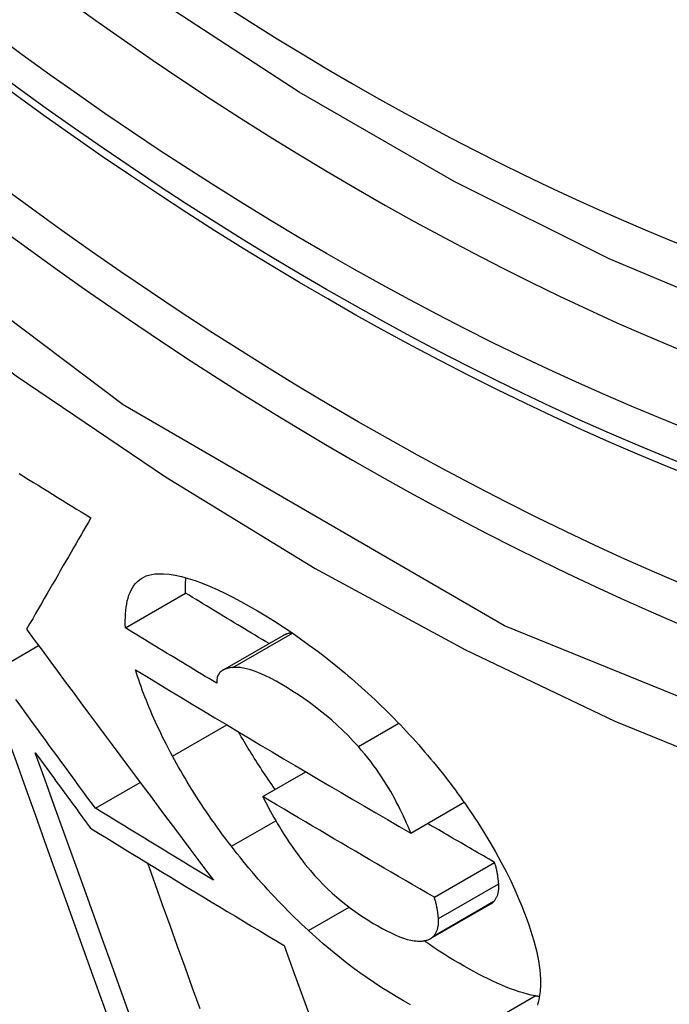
# Model space of a CAD drawing. Header units: inches. Extents: x 481 to 566.6, y 187.4 to 263.9.
# Tile 17 of 132: x 481.8599 to 481.9235, y 243.4266 to 243.523. Entities that reach past the tile are written whole.
import ezdxf

# ---------------------------------------------------------------- set-up
doc = ezdxf.new("R2010")
doc.units = ezdxf.units.IN
doc.header["$MEASUREMENT"] = 0
doc.layers.add('Visible Edges(ANSI)', color=7, linetype='Continuous', lineweight=25)
doc.layers.add('Visible Tangent Edges(ANSI)', color=7, linetype='Continuous', lineweight=25)

msp = doc.modelspace()

# ---------------------------------------------------------------- linework, layer by layer
at = {"layer": 'Visible Edges(ANSI)'}
for p, q in [((481.870275, 243.463445), (481.876168, 243.466848)), ((481.879809, 243.459302), (481.885706, 243.462706)), ((481.857521, 243.45925), (481.861788, 243.461713)), ((481.883717, 243.446938), (481.887918, 243.449363)), ((481.867335, 243.445805), (481.871713, 243.448333)), ((481.898187, 243.443368), (481.903403, 243.44638)), ((481.900494, 243.437089), (481.906392, 243.440495)), ((481.90011, 243.433034), (481.906009, 243.43644))]:
    msp.add_line(p, q, dxfattribs=at)
at = {"layer": 'Visible Edges(ANSI)', "flags": 128}
for points in [[(482.057242, 243.496442), (482.045371, 243.490502), (482.032808, 243.48596), (482.019644, 243.482825), (482.005972, 243.481107), (481.991881, 243.48081), (481.977449, 243.481905), (481.96274, 243.48436), (481.947821, 243.488144), (481.932754, 243.493224), (481.917603, 243.499569), (481.902423, 243.507135), (481.887277, 243.515879), (481.872222, 243.525757), (481.85732, 243.536725), (481.842632, 243.548732), (481.828217, 243.56172), (481.814137, 243.575625), (481.80045, 243.590388), (481.787218, 243.605945)], [(481.859875, 243.478572), (481.860341, 243.478281), (481.860808, 243.47799), (481.861275, 243.477699), (481.861742, 243.477408), (481.862209, 243.477118), (481.862677, 243.476827), (481.863145, 243.476537), (481.863613, 243.476247), (481.864082, 243.475957), (481.864551, 243.475667), (481.86502, 243.475377), (481.86549, 243.475087), (481.865959, 243.474798), (481.866429, 243.474509), (481.8669, 243.47422)], [(481.8669, 243.47422), (481.866659, 243.473804), (481.866418, 243.473387), (481.866177, 243.472969), (481.865935, 243.47255), (481.865691, 243.472129), (481.865447, 243.471705), (481.865201, 243.471279), (481.864953, 243.47085), (481.864704, 243.470418), (481.864452, 243.469982), (481.864199, 243.469543), (481.863942, 243.469099), (481.863684, 243.468651), (481.863422, 243.468197), (481.863158, 243.467738), (481.86289, 243.467274), (481.862619, 243.466804), (481.862344, 243.466327), (481.862065, 243.465844), (481.861783, 243.465353), (481.861496, 243.464856), (481.861205, 243.46435), (481.860909, 243.463837), (481.860608, 243.463315)], [(481.870275, 243.463445), (481.870263, 243.463803), (481.870261, 243.464154), (481.870268, 243.464498), (481.870285, 243.464834), (481.870313, 243.465162), (481.870351, 243.465481), (481.870401, 243.46579), (481.870462, 243.466087), (481.870536, 243.466373), (481.870623, 243.466647), (481.870724, 243.466908), (481.870838, 243.467155), (481.870967, 243.467386), (481.871111, 243.467603), (481.87127, 243.467803), (481.871446, 243.467986), (481.871637, 243.468152), (481.871845, 243.468298), (481.872069, 243.468425), (481.872311, 243.468532), (481.872571, 243.468619), (481.872848, 243.468684), (481.873144, 243.468728), (481.873458, 243.46875)], [(481.873458, 243.46875), (481.873987, 243.468745), (481.874546, 243.468696), (481.875136, 243.468604), (481.875756, 243.46847), (481.876406, 243.468293), (481.877084, 243.468076), (481.877783, 243.467821), (481.878503, 243.467529), (481.879243, 243.467203), (481.880001, 243.466843), (481.880777, 243.466453), (481.881567, 243.466033), (481.882371, 243.465587), (481.883187, 243.465115), (481.884015, 243.464618), (481.88485, 243.464098), (481.885693, 243.463555), (481.886545, 243.462986), (481.887402, 243.462391), (481.888264, 243.461773), (481.889128, 243.46113), (481.889994, 243.460463), (481.890863, 243.459769), (481.891734, 243.459049)], [(481.876168, 243.466848), (481.876166, 243.466914), (481.876163, 243.466979), (481.876161, 243.467044), (481.87616, 243.467109), (481.876158, 243.467174), (481.876157, 243.467238), (481.876156, 243.467302), (481.876155, 243.467366), (481.876155, 243.46743), (481.876155, 243.467493), (481.876155, 243.467557), (481.876156, 243.46762), (481.876157, 243.467683), (481.876158, 243.467745), (481.876159, 243.467807), (481.876161, 243.467869), (481.876163, 243.467931), (481.876166, 243.467993), (481.876169, 243.468054), (481.876172, 243.468115), (481.876175, 243.468176), (481.876179, 243.468236), (481.876183, 243.468296), (481.876188, 243.468356)], [(481.884326, 243.461909), (481.883984, 243.462114), (481.883643, 243.462319), (481.883302, 243.462525), (481.882961, 243.46273), (481.88262, 243.462935), (481.88228, 243.46314), (481.881939, 243.463346), (481.881599, 243.463551), (481.881259, 243.463757), (481.880918, 243.463962), (481.880578, 243.464168), (481.880238, 243.464374), (481.879899, 243.464579), (481.879559, 243.464785), (481.879219, 243.464991), (481.87888, 243.465197), (481.878541, 243.465403), (481.878201, 243.46561), (481.877862, 243.465816), (481.877523, 243.466022), (481.877184, 243.466229), (481.876846, 243.466435), (481.876507, 243.466642), (481.876168, 243.466848)], [(481.860608, 243.463315), (481.861365, 243.462288), (481.862122, 243.46126), (481.86288, 243.460232), (481.863639, 243.459205), (481.864398, 243.458178), (481.865158, 243.45715), (481.865919, 243.456124), (481.86668, 243.455097), (481.867441, 243.454071), (481.868203, 243.453046), (481.868965, 243.452021), (481.869728, 243.450996), (481.87049, 243.449972), (481.871253, 243.448949), (481.872016, 243.447927), (481.872779, 243.446905), (481.873542, 243.445885), (481.874304, 243.444865), (481.875067, 243.443846), (481.87583, 243.442829), (481.876592, 243.441812), (481.877354, 243.440797), (481.878115, 243.439783), (481.878877, 243.43877)], [(481.879212, 243.458035), (481.878837, 243.45826), (481.878463, 243.458485), (481.878089, 243.45871), (481.877715, 243.458935), (481.877341, 243.459159), (481.876967, 243.459384), (481.876594, 243.45961), (481.876221, 243.459835), (481.875848, 243.46006), (481.875475, 243.460285), (481.875102, 243.46051), (481.87473, 243.460736), (481.874357, 243.460961), (481.873985, 243.461187), (481.873614, 243.461412), (481.873242, 243.461638), (481.87287, 243.461864), (481.872499, 243.462089), (481.872128, 243.462315), (481.871757, 243.462541), (481.871386, 243.462767), (481.871015, 243.462993), (481.870645, 243.463219), (481.870275, 243.463445)], [(481.886569, 243.462969), (481.886529, 243.462963), (481.886489, 243.462958), (481.886449, 243.462951), (481.88641, 243.462945), (481.886371, 243.462937), (481.886332, 243.46293), (481.886294, 243.462922), (481.886255, 243.462913), (481.886218, 243.462904), (481.88618, 243.462895), (481.886144, 243.462885), (481.886107, 243.462874), (481.886071, 243.462863), (481.886035, 243.462852), (481.886, 243.46284), (481.885965, 243.462827), (481.885931, 243.462814), (481.885897, 243.4628), (481.885864, 243.462786), (481.885831, 243.462771), (481.885799, 243.462756), (481.885768, 243.46274), (481.885736, 243.462723), (481.885706, 243.462706)], [(481.874887, 243.450887), (481.874684, 243.451269), (481.874485, 243.451647), (481.874291, 243.452024), (481.874102, 243.452397), (481.873917, 243.452769), (481.873737, 243.453137), (481.873562, 243.453504), (481.873391, 243.453868), (481.873225, 243.454229), (481.873064, 243.454588), (481.872906, 243.454944), (481.872754, 243.455298), (481.872605, 243.45565), (481.872461, 243.455999), (481.872322, 243.456346), (481.872187, 243.45669), (481.872056, 243.457032), (481.871929, 243.457372), (481.871807, 243.45771), (481.871688, 243.458044), (481.871574, 243.458377), (481.871464, 243.458707), (481.871358, 243.459036), (481.871257, 243.459361)], [(481.871257, 243.459361), (481.872363, 243.458687), (481.873471, 243.458013), (481.874581, 243.457339), (481.875692, 243.456666), (481.876805, 243.455994), (481.877918, 243.455323), (481.879033, 243.454652), (481.880149, 243.453983), (481.881266, 243.453314), (481.882384, 243.452646), (481.883504, 243.451978), (481.884625, 243.451312), (481.885747, 243.450646), (481.886871, 243.449981), (481.887997, 243.449316), (481.889124, 243.448652), (481.890252, 243.447989), (481.891382, 243.447326), (481.892513, 243.446665), (481.893645, 243.446004), (481.894778, 243.445344), (481.895913, 243.444685), (481.897049, 243.444026), (481.898187, 243.443368)], [(481.880784, 243.459577), (481.880672, 243.459564), (481.880561, 243.459548), (481.880453, 243.459529), (481.880347, 243.459506), (481.880244, 243.459479), (481.880144, 243.459449), (481.880048, 243.459415), (481.879955, 243.459376), (481.879866, 243.459333), (481.879782, 243.459285), (481.879702, 243.459233), (481.879627, 243.459176), (481.879557, 243.459114), (481.879492, 243.459046), (481.879434, 243.458973), (481.879381, 243.458894), (481.879335, 243.45881), (481.879295, 243.458719), (481.879262, 243.458622), (481.879236, 243.458519), (481.879218, 243.458408), (481.879208, 243.458291), (481.879206, 243.458167), (481.879212, 243.458035)], [(481.893065, 243.451827), (481.892568, 243.452371), (481.892057, 243.452903), (481.891531, 243.453422), (481.890995, 243.453926), (481.890455, 243.454408), (481.889913, 243.454871), (481.889368, 243.455313), (481.888823, 243.455736), (481.888278, 243.45614), (481.887735, 243.456526), (481.887195, 243.456893), (481.886661, 243.457242), (481.886132, 243.457574), (481.885591, 243.4579), (481.885019, 243.458227), (481.88446, 243.458526), (481.883918, 243.458793), (481.883394, 243.459025), (481.882889, 243.459221), (481.882409, 243.459376), (481.881958, 243.45949), (481.881537, 243.459561), (481.881146, 243.459591), (481.880784, 243.459577)], [(481.891734, 243.459049), (481.892063, 243.458771), (481.892391, 243.45849), (481.892719, 243.458206), (481.893045, 243.457919), (481.89337, 243.45763), (481.893694, 243.457338), (481.894017, 243.457044), (481.894339, 243.456747), (481.894659, 243.456447), (481.894979, 243.456144), (481.895297, 243.455839), (481.895614, 243.45553), (481.895929, 243.455219), (481.896243, 243.454906), (481.896556, 243.45459), (481.896865, 243.454272), (481.897172, 243.453953), (481.897477, 243.453633), (481.897778, 243.45331), (481.898078, 243.452987), (481.898374, 243.452661), (481.898668, 243.452335), (481.89896, 243.452006), (481.899248, 243.451676)], [(481.867335, 243.445805), (481.866925, 243.446363), (481.866515, 243.446921), (481.866106, 243.44748), (481.865696, 243.448039), (481.865287, 243.448598), (481.864877, 243.449157), (481.864468, 243.449716), (481.864058, 243.450276), (481.863649, 243.450835), (481.86324, 243.451395), (481.86283, 243.451955), (481.862421, 243.452516), (481.862012, 243.453076), (481.861603, 243.453637), (481.861195, 243.454197), (481.860786, 243.454758), (481.860377, 243.455319), (481.859969, 243.455881), (481.859561, 243.456442)], [(481.858658, 243.452963), (481.859579, 243.450381), (481.860505, 243.447787), (481.861436, 243.445183), (481.862371, 243.442569), (481.86331, 243.439947), (481.864251, 243.437319), (481.865195, 243.434686), (481.866142, 243.432049), (481.86709, 243.42941), (481.868038, 243.426769), (481.868988, 243.424129)], [(481.884932, 243.447639), (481.884763, 243.447878), (481.884596, 243.448116), (481.88443, 243.448354), (481.884267, 243.448591), (481.884105, 243.448829), (481.883945, 243.449066), (481.883786, 243.449302), (481.88363, 243.449538), (481.883475, 243.449774), (481.883321, 243.450009), (481.88317, 243.450244), (481.88302, 243.450479), (481.882871, 243.450713), (481.882725, 243.450947), (481.88258, 243.451181), (481.882436, 243.451414), (481.882295, 243.451647), (481.882155, 243.451879), (481.882016, 243.452111), (481.881879, 243.452342), (481.881744, 243.452574), (481.88161, 243.452804), (481.881478, 243.453035), (481.881348, 243.453265)], [(481.898187, 243.443368), (481.898055, 243.44369), (481.897919, 243.444015), (481.897777, 243.444344), (481.897629, 243.444676), (481.897475, 243.445012), (481.897316, 243.44535), (481.89715, 243.44569), (481.896979, 243.446032), (481.896801, 243.446376), (481.896616, 243.446724), (481.896422, 243.447076), (481.89622, 243.447432), (481.896009, 243.447791), (481.895789, 243.448154), (481.89556, 243.448518), (481.895322, 243.448884), (481.895075, 243.449252), (481.894818, 243.449621), (481.894551, 243.44999), (481.894274, 243.450359), (481.893988, 243.450728), (481.893691, 243.451096), (481.893383, 243.451462), (481.893065, 243.451827)], [(481.899248, 243.451676), (481.899545, 243.451333), (481.899838, 243.450989), (481.900127, 243.450645), (481.900412, 243.450302), (481.900693, 243.449959), (481.90097, 243.449616), (481.901243, 243.449272), (481.901513, 243.448929), (481.901778, 243.448587), (481.90204, 243.448244), (481.902298, 243.447902), (481.902553, 243.447559), (481.902803, 243.447217), (481.90305, 243.446875), (481.903294, 243.446534), (481.903534, 243.446193), (481.90377, 243.445852), (481.904002, 243.445511), (481.904232, 243.44517), (481.904457, 243.44483), (481.904679, 243.44449), (481.904898, 243.444151), (481.905113, 243.443812), (481.905325, 243.443473)], [(481.861464, 243.451238), (481.861688, 243.45093), (481.861912, 243.450622), (481.862137, 243.450313), (481.862362, 243.450005), (481.862586, 243.449697), (481.862811, 243.449389), (481.863035, 243.449081), (481.86326, 243.448773), (481.863485, 243.448465), (481.86371, 243.448157), (481.863934, 243.447849), (481.864159, 243.447541), (481.864384, 243.447233), (481.864609, 243.446925), (481.864834, 243.446617), (481.865059, 243.44631), (481.865284, 243.446002), (481.865509, 243.445694), (481.865734, 243.445387), (481.865959, 243.445079), (481.866184, 243.444772), (481.866409, 243.444465), (481.866634, 243.444157), (481.866859, 243.44385)], [(481.870872, 243.425045), (481.86992, 243.427686), (481.86897, 243.430326), (481.868021, 243.432964), (481.867074, 243.435597), (481.866129, 243.438225), (481.865188, 243.440847), (481.86425, 243.44346), (481.863316, 243.446064), (481.862387, 243.448657), (481.861464, 243.451238)], [(481.880636, 243.442072), (481.880348, 243.44245), (481.880064, 243.442826), (481.879785, 243.443202), (481.87951, 243.443577), (481.879239, 243.443951), (481.878973, 243.444324), (481.878711, 243.444697), (481.878454, 243.445068), (481.8782, 243.445439), (481.877951, 243.445809), (481.877706, 243.446177), (481.877465, 243.446545), (481.877229, 243.446912), (481.876996, 243.447279), (481.876768, 243.447644), (481.876543, 243.448008), (481.876322, 243.448371), (481.876106, 243.448734), (481.875893, 243.449095), (481.875684, 243.449455), (481.875479, 243.449815), (481.875278, 243.450173), (481.875081, 243.450531), (481.874887, 243.450887)], [(481.900494, 243.437089), (481.899789, 243.437497), (481.899085, 243.437904), (481.898381, 243.438312), (481.897678, 243.43872), (481.896975, 243.439129), (481.896273, 243.439537), (481.895571, 243.439946), (481.89487, 243.440355), (481.89417, 243.440764), (481.893469, 243.441174), (481.89277, 243.441584), (481.892071, 243.441994), (481.891372, 243.442404), (481.890674, 243.442815), (481.889976, 243.443226), (481.889279, 243.443637), (481.888582, 243.444049), (481.887885, 243.444461), (481.887189, 243.444873), (481.886494, 243.445286), (481.885799, 243.445698), (481.885104, 243.446111), (481.88441, 243.446524), (481.883717, 243.446938)], [(481.883717, 243.446938), (481.883861, 243.446653), (481.884008, 243.446365), (481.88416, 243.446075), (481.884315, 243.445782), (481.884475, 243.445486), (481.884639, 243.445189), (481.884807, 243.44489), (481.884979, 243.444589), (481.885155, 243.444287), (481.885335, 243.443984), (481.88552, 243.44368), (481.885709, 243.443375), (481.885903, 243.44307), (481.8861, 243.442764), (481.886302, 243.442459), (481.886509, 243.442153), (481.886722, 243.441846), (481.886941, 243.441538), (481.887165, 243.44123), (481.887395, 243.440921), (481.887631, 243.440612), (481.887873, 243.440304), (481.88812, 243.439996), (481.888374, 243.43969)], [(481.878877, 243.43877), (481.878393, 243.439062), (481.87791, 243.439354), (481.877427, 243.439646), (481.876944, 243.439939), (481.876461, 243.440231), (481.875979, 243.440524), (481.875497, 243.440817), (481.875015, 243.441109), (481.874533, 243.441402), (481.874051, 243.441695), (481.87357, 243.441988), (481.873089, 243.442281), (481.872608, 243.442574), (481.872128, 243.442868), (481.871647, 243.443161), (481.871167, 243.443455), (481.870688, 243.443748), (481.870208, 243.444042), (481.869729, 243.444335), (481.869249, 243.444629), (481.86877, 243.444923), (481.868292, 243.445217), (481.867813, 243.445511), (481.867335, 243.445805)], [(481.866859, 243.44385), (481.867642, 243.443368), (481.868425, 243.442887), (481.869209, 243.442406), (481.869994, 243.441925), (481.870779, 243.441444), (481.871565, 243.440963), (481.872351, 243.440483), (481.873137, 243.440003), (481.873925, 243.439524), (481.874712, 243.439045), (481.8755, 243.438566), (481.876288, 243.438087), (481.877077, 243.437609), (481.877867, 243.437131), (481.878656, 243.436653), (481.879447, 243.436176), (481.880238, 243.435699), (481.881029, 243.435222), (481.881822, 243.434745), (481.882614, 243.434269), (481.883408, 243.433793), (481.884202, 243.433317), (481.884996, 243.432841), (481.885791, 243.432366)], [(481.906392, 243.440495), (481.906118, 243.440654), (481.905843, 243.440813), (481.905569, 243.440971), (481.905295, 243.44113), (481.90502, 243.441289), (481.904746, 243.441448), (481.904472, 243.441606), (481.904198, 243.441765), (481.903924, 243.441924), (481.90365, 243.442083), (481.903376, 243.442242), (481.903103, 243.442401), (481.902829, 243.44256), (481.902555, 243.44272), (481.902282, 243.442879), (481.902008, 243.443038), (481.901735, 243.443197), (481.901462, 243.443357), (481.901189, 243.443516), (481.900915, 243.443675), (481.900642, 243.443835), (481.900369, 243.443994), (481.900096, 243.444154), (481.899823, 243.444313)], [(481.905325, 243.443473), (481.905922, 243.442489), (481.906483, 243.441518), (481.90701, 243.440559), (481.907502, 243.439614), (481.907961, 243.438684), (481.908372, 243.437799), (481.908734, 243.436976), (481.909047, 243.436221), (481.909315, 243.435539), (481.909541, 243.434936), (481.909733, 243.434393), (481.90991, 243.433862), (481.910074, 243.43334), (481.910224, 243.432827), (481.910359, 243.432324), (481.910479, 243.431831), (481.910584, 243.431349), (481.910673, 243.430877), (481.910747, 243.430415), (481.910805, 243.429966), (481.910846, 243.429527), (481.910871, 243.4291), (481.910879, 243.428685), (481.910869, 243.428282)], [(481.888175, 243.433825), (481.887834, 243.434144), (481.887495, 243.434465), (481.887157, 243.434788), (481.886822, 243.435114), (481.886489, 243.435442), (481.886158, 243.435773), (481.885829, 243.436106), (481.885501, 243.436442), (481.885176, 243.436781), (481.884854, 243.437121), (481.884533, 243.437465), (481.884214, 243.43781), (481.883898, 243.438159), (481.883584, 243.438509), (481.883273, 243.438861), (481.882966, 243.439214), (481.882663, 243.439568), (481.882363, 243.439923), (481.882066, 243.440279), (481.881773, 243.440636), (481.881484, 243.440994), (481.881198, 243.441352), (481.880915, 243.441712), (481.880636, 243.442072)], [(481.877588, 243.426159), (481.876852, 243.428199), (481.876117, 243.430239), (481.875382, 243.432279), (481.874647, 243.434318), (481.873914, 243.436355), (481.873182, 243.43839), (481.872452, 243.440422)], [(481.906788, 243.438398), (481.906782, 243.438477), (481.906775, 243.438557), (481.906767, 243.438637), (481.906758, 243.438719), (481.906749, 243.438801), (481.906739, 243.438884), (481.906728, 243.438967), (481.906717, 243.439052), (481.906704, 243.439137), (481.90669, 243.439224), (481.906676, 243.43931), (481.906661, 243.439398), (481.906644, 243.439486), (481.906627, 243.439575), (481.906608, 243.439664), (481.906589, 243.439754), (481.906569, 243.439845), (481.906547, 243.439936), (481.906524, 243.440028), (481.9065, 243.440121), (481.906475, 243.440214), (481.906449, 243.440307), (481.906421, 243.440401), (481.906392, 243.440495)], [(481.888374, 243.43969), (481.888773, 243.439229), (481.889186, 243.438776), (481.889614, 243.438333), (481.89005, 243.437906), (481.890492, 243.437495), (481.890939, 243.437101), (481.891389, 243.436724), (481.891842, 243.436362), (481.892296, 243.436016), (481.892749, 243.435687), (481.893199, 243.435375), (481.893645, 243.435079), (481.894087, 243.434799), (481.894524, 243.434533), (481.894964, 243.434276), (481.895402, 243.434031), (481.895833, 243.433801), (481.896257, 243.43359), (481.896672, 243.433398), (481.897075, 243.433228), (481.897465, 243.433083), (481.897838, 243.432965), (481.898192, 243.432878), (481.898524, 243.432824)], [(481.906321, 243.436691), (481.906364, 243.436742), (481.906406, 243.436793), (481.906445, 243.436847), (481.906482, 243.436902), (481.906518, 243.436959), (481.906551, 243.437018), (481.906583, 243.437079), (481.906612, 243.437141), (481.90664, 243.437205), (481.906665, 243.437271), (481.906688, 243.437339), (481.906709, 243.437409), (481.906728, 243.437481), (481.906745, 243.437554), (481.906759, 243.43763), (481.906772, 243.437707), (481.906782, 243.437787), (481.90679, 243.437868), (481.906795, 243.437951), (481.906798, 243.438037), (481.906799, 243.438124), (481.906798, 243.438214), (481.906794, 243.438305), (481.906788, 243.438398)], [(481.900889, 243.434993), (481.900883, 243.435071), (481.900876, 243.435151), (481.900868, 243.435231), (481.900859, 243.435313), (481.90085, 243.435395), (481.90084, 243.435478), (481.900829, 243.435562), (481.900818, 243.435646), (481.900805, 243.435732), (481.900791, 243.435818), (481.900777, 243.435905), (481.900762, 243.435992), (481.900745, 243.43608), (481.900728, 243.436169), (481.90071, 243.436259), (481.90069, 243.436349), (481.90067, 243.436439), (481.900648, 243.436531), (481.900625, 243.436622), (481.900601, 243.436715), (481.900576, 243.436808), (481.90055, 243.436901), (481.900522, 243.436995), (481.900494, 243.437089)], [(481.906009, 243.43644), (481.906023, 243.436448), (481.906038, 243.436457), (481.906052, 243.436466), (481.906067, 243.436475), (481.906081, 243.436484), (481.906095, 243.436494), (481.906109, 243.436503), (481.906122, 243.436513), (481.906136, 243.436523), (481.906149, 243.436533), (481.906163, 243.436543), (481.906176, 243.436554), (481.906189, 243.436564), (481.906201, 243.436575), (481.906214, 243.436586), (481.906227, 243.436597), (481.906239, 243.436608), (481.906251, 243.43662), (481.906263, 243.436631), (481.906275, 243.436643), (481.906287, 243.436655), (481.906298, 243.436667), (481.90631, 243.436679), (481.906321, 243.436691)], [(481.900422, 243.433286), (481.900465, 243.433336), (481.900507, 243.433388), (481.900546, 243.433441), (481.900583, 243.433496), (481.900619, 243.433553), (481.900652, 243.433612), (481.900684, 243.433673), (481.900713, 243.433735), (481.900741, 243.433799), (481.900766, 243.433866), (481.900789, 243.433933), (481.90081, 243.434003), (481.900829, 243.434075), (481.900846, 243.434149), (481.90086, 243.434224), (481.900873, 243.434302), (481.900883, 243.434381), (481.900891, 243.434462), (481.900896, 243.434546), (481.9009, 243.434631), (481.9009, 243.434718), (481.900899, 243.434808), (481.900895, 243.434899), (481.900889, 243.434993)], [(481.898168, 243.426553), (481.897471, 243.426946), (481.89677, 243.427357), (481.89607, 243.427784), (481.895363, 243.428232), (481.89465, 243.428699), (481.893933, 243.429188), (481.893213, 243.429697), (481.892492, 243.430225), (481.891771, 243.430773), (481.89105, 243.431342), (481.89033, 243.431931), (481.889611, 243.432541), (481.888892, 243.433172), (481.888175, 243.433825)], [(481.898524, 243.432824), (481.898628, 243.432813), (481.898729, 243.432805), (481.898829, 243.432799), (481.898927, 243.432795), (481.899023, 243.432794), (481.899118, 243.432795), (481.89921, 243.432798), (481.8993, 243.432804), (481.899389, 243.432813), (481.899475, 243.432825), (481.899559, 243.432839), (481.899641, 243.432856), (481.89972, 243.432876), (481.899798, 243.432898), (481.899872, 243.432924), (481.899944, 243.432952), (481.900014, 243.432983), (481.90008, 243.433017), (481.900144, 243.433055), (481.900205, 243.433095), (481.900264, 243.433138), (481.900319, 243.433184), (481.900372, 243.433233), (481.900422, 243.433286)], [(481.885791, 243.432366), (481.886631, 243.430068), (481.887474, 243.42776), (481.88832, 243.425444)], [(481.910355, 243.427435), (481.909976, 243.427516), (481.909589, 243.427611), (481.909193, 243.42772), (481.908789, 243.427843), (481.908376, 243.427981), (481.907955, 243.428132), (481.907526, 243.428297), (481.907089, 243.428476), (481.906646, 243.428668), (481.906197, 243.428872), (481.905742, 243.429088), (481.905282, 243.429316), (481.904817, 243.429555), (481.904346, 243.429806), (481.903872, 243.430067), (481.903394, 243.430338), (481.902911, 243.430619), (481.90243, 243.430907), (481.901947, 243.431203), (481.901462, 243.431508), (481.900974, 243.431823), (481.900483, 243.432148), (481.89999, 243.432483), (481.899496, 243.432828)], [(481.910869, 243.428282), (481.910857, 243.428069), (481.91084, 243.42786), (481.910818, 243.427655), (481.910791, 243.427455), (481.910758, 243.42726), (481.910721, 243.42707), (481.910678, 243.426884), (481.91063, 243.426703), (481.910576, 243.426527)], [(481.910776, 243.42736), (481.910758, 243.427363), (481.910741, 243.427366), (481.910724, 243.427369), (481.910706, 243.427372), (481.910689, 243.427375), (481.910672, 243.427378), (481.910654, 243.427381), (481.910637, 243.427384), (481.910619, 243.427387), (481.910602, 243.42739), (481.910584, 243.427393), (481.910567, 243.427396), (481.910549, 243.427399), (481.910532, 243.427402), (481.910514, 243.427405), (481.910496, 243.427409), (481.910479, 243.427412), (481.910461, 243.427415), (481.910443, 243.427418), (481.910426, 243.427422), (481.910408, 243.427425), (481.91039, 243.427429), (481.910373, 243.427432), (481.910355, 243.427435)]]:
    msp.add_lwpolyline(points, dxfattribs=at)
at = {"layer": 'Visible Edges(ANSI)'}
msp.add_ellipse((481.893439, 243.763282), major_axis=(0.15748, -0.272764), ratio=0.57735, start_param=2.363977, end_param=7.060801, dxfattribs=at)
msp.add_ellipse((481.889959, 243.761273), major_axis=(0.159941, -0.277026), ratio=0.57735, dxfattribs=at)
at = {"layer": 'Visible Tangent Edges(ANSI)'}
for p, q in [((481.880784, 243.459577), (481.88661, 243.462941)), ((481.874887, 243.450887), (481.880198, 243.453953)), ((481.893065, 243.451827), (481.897021, 243.454111)), ((481.880636, 243.442072), (481.884983, 243.444582)), ((481.900889, 243.434993), (481.906788, 243.438398)), ((481.888175, 243.433825), (481.892154, 243.436122)), ((481.900422, 243.433286), (481.906321, 243.436691)), ((481.904456, 243.42403), (481.910355, 243.427435))]:
    msp.add_line(p, q, dxfattribs=at)
at = {"layer": 'Visible Tangent Edges(ANSI)', "flags": 128}
for points in [[(482.138395, 243.61607), (482.135476, 243.574864), (482.127067, 243.537818), (482.113309, 243.505702), (482.094569, 243.479285), (482.071323, 243.459215), (482.044096, 243.445969), (482.013388, 243.439724), (481.979805, 243.440632), (481.944218, 243.448673), (481.907358, 243.463661), (481.870062, 243.485299), (481.833266, 243.513013), (481.797627, 243.546317), (481.764053, 243.584398), (481.733336, 243.626304)], [(481.738253, 243.613606), (481.750246, 243.597031), (481.762718, 243.580986), (481.775627, 243.565524), (481.788933, 243.550699), (481.802594, 243.536566), (481.816551, 243.523192), (481.830728, 243.510642), (481.845085, 243.498947), (481.859583, 243.488136), (481.874184, 243.478237), (481.88885, 243.469279), (481.903539, 243.461294), (481.918162, 243.454335), (481.932665, 243.448423), (481.947005, 243.443568), (481.961138, 243.439782), (481.975022, 243.437073), (481.988613, 243.435454), (482.001868, 243.434935), (482.014735, 243.435521), (482.027139, 243.4372), (482.039053, 243.439957), (482.050454, 243.443783)]]:
    msp.add_lwpolyline(points, dxfattribs=at)
at = {"layer": 'Visible Tangent Edges(ANSI)'}
for centre, major_axis, start_param, end_param in [((481.892445, 243.762709), (-0.173181, 0.299958), 5.05527, 10.652693), ((481.892395, 243.76268), (0.150591, -0.26083), 4.097754, 6.89782)]:
    msp.add_ellipse(centre, major_axis=major_axis, ratio=0.57735, start_param=start_param, end_param=end_param, dxfattribs=at)
for centre, major_axis in [((481.893037, 243.76305), (-0.171108, 0.296368)), ((481.890063, 243.761333), (0.162695, -0.281797)), ((481.889959, 243.761273), (-0.162099, 0.280763))]:
    msp.add_ellipse(centre, major_axis=major_axis, ratio=0.57735, dxfattribs=at)

doc.saveas('drawing.dxf')
